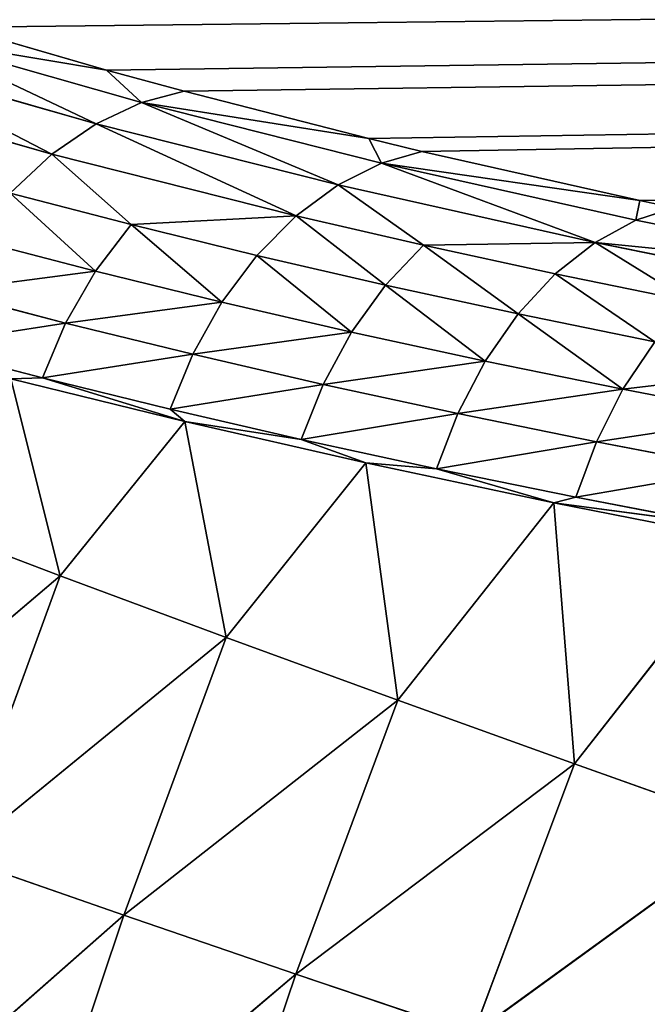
# Model space of a CAD drawing. Extents: x 0 to 500, y 0 to 390.
# Tile 251 of 256: x 42 to 52, y 258 to 274. Entities that reach past the tile are written whole.
import ezdxf

# ---------------------------------------------------------------- set-up
doc = ezdxf.new("R2010")
doc.units = 0
doc.header["$LTSCALE"] = 25.4
doc.layers.get('0').update_dxf_attribs({"linetype": 'CONTINUOUS'})

# ---------------------------------------------------------------- blocks, each defined once
blk = doc.blocks.new('ATLANTA505_-_S_STL')
at = {"color": 0}
for p, q in [((41.22, 83.729, 116.285), (43.545, 80.698, 116.959)), ((41.22, 83.729, 116.285), (43.545, 80.698, 116.959)), ((40.516, 83.247, 116.456), (43.545, 80.698, 116.959)), ((40.516, 83.247, 116.456), (43.545, 80.698, 116.959)), ((40.516, 83.247, 116.456), (44.096, 78.672, 117.474)), ((40.516, 83.247, 116.456), (44.096, 78.672, 117.474)), ((43.377, 78.15, 117.807), (39.766, 82.765, 116.779)), ((43.377, 78.15, 117.807), (39.766, 82.765, 116.779)), ((42.676, 77.674, 118.287), (39.033, 82.329, 117.251)), ((42.676, 77.674, 118.287), (39.033, 82.329, 117.251)), ((43.545, 80.698, 116.959), (44.771, 79.192, 117.294)), ((44.096, 78.672, 117.474), (43.545, 80.698, 116.959)), ((44.096, 78.672, 117.474), (43.545, 80.698, 116.959)), ((43.545, 80.698, 116.959), (44.771, 79.192, 117.294)), ((44.096, 78.672, 117.474), (44.771, 79.192, 117.294)), ((44.096, 78.672, 117.474), (44.771, 79.192, 117.294)), ((44.771, 79.192, 117.294), (47.691, 75.832, 118.042)), ((44.771, 79.192, 117.294), (47.691, 75.832, 118.042)), ((44.096, 78.672, 117.474), (43.377, 78.15, 117.807)), ((44.096, 78.672, 117.474), (43.377, 78.15, 117.807)), ((44.096, 78.672, 117.474), (47.691, 75.832, 118.042)), ((44.096, 78.672, 117.474), (47.691, 75.832, 118.042)), ((44.096, 78.672, 117.474), (47.89, 74.368, 118.432)), ((44.096, 78.672, 117.474), (47.89, 74.368, 118.432)), ((42.676, 77.674, 118.287), (43.377, 78.15, 117.807)), ((42.676, 77.674, 118.287), (43.377, 78.15, 117.807)), ((47.207, 73.805, 118.773), (43.377, 78.15, 117.807)), ((47.207, 73.805, 118.773), (43.377, 78.15, 117.807)), ((42.021, 77.268, 118.904), (42.676, 77.674, 118.287)), ((42.021, 77.268, 118.904), (42.676, 77.674, 118.287)), ((46.54, 73.29, 119.262), (42.676, 77.674, 118.287)), ((43.935, 75.03, 119.402), (42.676, 77.674, 118.287)), ((43.935, 75.03, 119.402), (42.676, 77.674, 118.287)), ((46.54, 73.29, 119.262), (42.676, 77.674, 118.287)), ((43.935, 75.03, 119.402), (42.021, 77.268, 118.904)), ((43.935, 75.03, 119.402), (42.021, 77.268, 118.904)), ((43.369, 74.695, 120.138), (41.441, 76.95, 119.637)), ((43.369, 74.695, 120.138), (41.441, 76.95, 119.637)), ((42.896, 74.461, 120.957), (40.956, 76.729, 120.452)), ((42.896, 74.461, 120.957), (40.956, 76.729, 120.452)), ((40.581, 76.61, 121.316), (42.53, 74.331, 121.823)), ((40.581, 76.61, 121.316), (42.53, 74.331, 121.823)), ((38.638, 75.795, 128.495), (42.81, 72.785, 124.951)), ((38.638, 75.795, 128.495), (42.81, 72.785, 124.951)), ((40.274, 75.803, 123.989), (42.81, 72.785, 124.951)), ((40.274, 75.803, 123.989), (42.81, 72.785, 124.951)), ((47.691, 75.832, 118.042), (48.529, 74.924, 118.244)), ((47.89, 74.368, 118.432), (47.691, 75.832, 118.042)), ((47.89, 74.368, 118.432), (47.691, 75.832, 118.042)), ((47.691, 75.832, 118.042), (48.529, 74.924, 118.244)), ((43.935, 75.03, 119.402), (43.369, 74.695, 120.138)), ((43.935, 75.03, 119.402), (43.369, 74.695, 120.138)), ((45.918, 72.847, 119.888), (43.935, 75.03, 119.402)), ((45.918, 72.847, 119.888), (43.935, 75.03, 119.402)), ((46.54, 73.29, 119.262), (43.935, 75.03, 119.402)), ((46.54, 73.29, 119.262), (43.935, 75.03, 119.402)), ((47.89, 74.368, 118.432), (48.529, 74.924, 118.244)), ((47.89, 74.368, 118.432), (48.529, 74.924, 118.244)), ((48.529, 74.924, 118.244), (51.978, 71.428, 119.022)), ((48.529, 74.924, 118.244), (51.978, 71.428, 119.022)), ((42.03, 74.841, 121.837), (42.53, 74.331, 121.823)), ((42.03, 74.841, 121.837), (42.53, 74.331, 121.823)), ((42.03, 74.841, 121.837), (44.779, 71.803, 122.515)), ((42.03, 74.841, 121.837), (44.779, 71.803, 122.515)), ((42.03, 74.841, 121.837), (42.81, 72.785, 124.951)), ((42.03, 74.841, 121.837), (42.81, 72.785, 124.951)), ((43.369, 74.695, 120.138), (42.896, 74.461, 120.957)), ((43.369, 74.695, 120.138), (42.896, 74.461, 120.957)), ((45.366, 72.496, 120.628), (43.369, 74.695, 120.138)), ((45.366, 72.496, 120.628), (43.369, 74.695, 120.138)), ((42.896, 74.461, 120.957), (42.53, 74.331, 121.823)), ((42.896, 74.461, 120.957), (42.53, 74.331, 121.823)), ((44.906, 72.248, 121.45), (42.896, 74.461, 120.957)), ((44.906, 72.248, 121.45), (42.896, 74.461, 120.957)), ((42.53, 74.331, 121.823), (44.549, 72.108, 122.318)), ((44.779, 71.803, 122.515), (42.53, 74.331, 121.823)), ((44.779, 71.803, 122.515), (42.53, 74.331, 121.823)), ((42.53, 74.331, 121.823), (44.549, 72.108, 122.318)), ((47.89, 74.368, 118.432), (47.207, 73.805, 118.773)), ((47.89, 74.368, 118.432), (47.207, 73.805, 118.773)), ((47.89, 74.368, 118.432), (51.978, 71.428, 119.022)), ((47.89, 74.368, 118.432), (51.978, 71.428, 119.022)), ((47.89, 74.368, 118.432), (51.911, 70.323, 119.332)), ((47.89, 74.368, 118.432), (51.911, 70.323, 119.332)), ((46.54, 73.29, 119.262), (47.207, 73.805, 118.773)), ((46.54, 73.29, 119.262), (47.207, 73.805, 118.773)), ((48.557, 71.199, 119.728), (47.207, 73.805, 118.773)), ((48.557, 71.199, 119.728), (47.207, 73.805, 118.773)), ((51.267, 69.721, 119.682), (47.207, 73.805, 118.773)), ((51.267, 69.721, 119.682), (47.207, 73.805, 118.773)), ((45.918, 72.847, 119.888), (46.54, 73.29, 119.262)), ((45.918, 72.847, 119.888), (46.54, 73.29, 119.262)), ((48.557, 71.199, 119.728), (46.54, 73.29, 119.262)), ((48.557, 71.199, 119.728), (46.54, 73.29, 119.262)), ((45.366, 72.496, 120.628), (45.918, 72.847, 119.888)), ((45.366, 72.496, 120.628), (45.918, 72.847, 119.888)), ((47.952, 70.738, 120.357), (45.918, 72.847, 119.888)), ((47.952, 70.738, 120.357), (45.918, 72.847, 119.888)), ((39.67, 72.784, 133.959), (43.817, 69.889, 130.317)), ((39.67, 72.784, 133.959), (43.817, 69.889, 130.317)), ((41.182, 72.781, 129.399), (42.81, 72.785, 124.951)), ((41.182, 72.781, 129.399), (42.81, 72.785, 124.951)), ((41.182, 72.781, 129.399), (45.436, 69.889, 125.927)), ((41.182, 72.781, 129.399), (45.436, 69.889, 125.927)), ((41.182, 72.781, 129.399), (43.817, 69.889, 130.317)), ((41.182, 72.781, 129.399), (43.817, 69.889, 130.317)), ((44.779, 71.803, 122.515), (42.81, 72.785, 124.951)), ((42.81, 72.785, 124.951), (45.436, 69.889, 125.927)), ((44.779, 71.803, 122.515), (42.81, 72.785, 124.951)), ((42.81, 72.785, 124.951), (45.436, 69.889, 125.927)), ((44.906, 72.248, 121.45), (45.366, 72.496, 120.628)), ((44.906, 72.248, 121.45), (45.366, 72.496, 120.628)), ((47.416, 70.37, 121.101), (45.366, 72.496, 120.628)), ((47.416, 70.37, 121.101), (45.366, 72.496, 120.628)), ((44.549, 72.108, 122.318), (44.906, 72.248, 121.45)), ((44.549, 72.108, 122.318), (44.906, 72.248, 121.45)), ((46.969, 70.109, 121.926), (44.906, 72.248, 121.45)), ((46.969, 70.109, 121.926), (44.906, 72.248, 121.45)), ((44.779, 71.803, 122.515), (44.549, 72.108, 122.318)), ((44.779, 71.803, 122.515), (44.549, 72.108, 122.318)), ((46.623, 69.958, 122.796), (44.549, 72.108, 122.318)), ((46.623, 69.958, 122.796), (44.549, 72.108, 122.318)), ((44.779, 71.803, 122.515), (46.623, 69.958, 122.796)), ((44.779, 71.803, 122.515), (46.623, 69.958, 122.796)), ((44.779, 71.803, 122.515), (47.642, 68.889, 123.168)), ((44.779, 71.803, 122.515), (47.642, 68.889, 123.168)), ((44.779, 71.803, 122.515), (45.436, 69.889, 125.927)), ((44.779, 71.803, 122.515), (45.436, 69.889, 125.927)), ((51.911, 70.323, 119.332), (51.978, 71.428, 119.022)), ((51.911, 70.323, 119.332), (51.978, 71.428, 119.022)), ((51.978, 71.428, 119.022), (52.514, 70.917, 119.136)), ((51.978, 71.428, 119.022), (52.514, 70.917, 119.136)), ((47.952, 70.738, 120.357), (48.557, 71.199, 119.728)), ((47.952, 70.738, 120.357), (48.557, 71.199, 119.728)), ((48.557, 71.199, 119.728), (51.267, 69.721, 119.682)), ((50.638, 69.167, 120.18), (48.557, 71.199, 119.728)), ((50.638, 69.167, 120.18), (48.557, 71.199, 119.728)), ((48.557, 71.199, 119.728), (51.267, 69.721, 119.682)), ((51.911, 70.323, 119.332), (52.514, 70.917, 119.136)), ((51.911, 70.323, 119.332), (52.514, 70.917, 119.136)), ((47.416, 70.37, 121.101), (47.952, 70.738, 120.357)), ((47.416, 70.37, 121.101), (47.952, 70.738, 120.357)), ((47.952, 70.738, 120.357), (50.052, 68.689, 120.813)), ((47.952, 70.738, 120.357), (50.052, 68.689, 120.813)), ((46.969, 70.109, 121.926), (47.416, 70.37, 121.101)), ((46.969, 70.109, 121.926), (47.416, 70.37, 121.101)), ((47.416, 70.37, 121.101), (49.532, 68.305, 121.56)), ((47.416, 70.37, 121.101), (49.532, 68.305, 121.56)), ((51.911, 70.323, 119.332), (51.267, 69.721, 119.682)), ((51.911, 70.323, 119.332), (51.267, 69.721, 119.682)), ((51.911, 70.323, 119.332), (56.168, 66.534, 120.175)), ((51.911, 70.323, 119.332), (56.168, 66.534, 120.175)), ((46.623, 69.958, 122.796), (46.969, 70.109, 121.926)), ((46.623, 69.958, 122.796), (46.969, 70.109, 121.926)), ((46.969, 70.109, 121.926), (49.098, 68.031, 122.388)), ((46.969, 70.109, 121.926), (49.098, 68.031, 122.388)), ((42.311, 69.897, 134.816), (43.817, 69.889, 130.317)), ((42.311, 69.897, 134.816), (43.817, 69.889, 130.317)), ((42.311, 69.897, 134.816), (46.537, 67.121, 131.248)), ((42.311, 69.897, 134.816), (46.537, 67.121, 131.248)), ((43.817, 69.889, 130.317), (45.436, 69.889, 125.927)), ((43.817, 69.889, 130.317), (45.436, 69.889, 125.927)), ((43.817, 69.889, 130.317), (48.148, 67.117, 126.918)), ((43.817, 69.889, 130.317), (48.148, 67.117, 126.918)), ((43.817, 69.889, 130.317), (46.537, 67.121, 131.248)), ((43.817, 69.889, 130.317), (46.537, 67.121, 131.248)), ((47.642, 68.889, 123.168), (45.436, 69.889, 125.927)), ((45.436, 69.889, 125.927), (48.148, 67.117, 126.918)), ((47.642, 68.889, 123.168), (45.436, 69.889, 125.927)), ((45.436, 69.889, 125.927), (48.148, 67.117, 126.918)), ((46.623, 69.958, 122.796), (48.762, 67.87, 123.261)), ((46.623, 69.958, 122.796), (48.762, 67.87, 123.261)), ((46.623, 69.958, 122.796), (47.642, 68.889, 123.168)), ((46.623, 69.958, 122.796), (47.642, 68.889, 123.168)), ((50.638, 69.167, 120.18), (51.267, 69.721, 119.682)), ((50.638, 69.167, 120.18), (51.267, 69.721, 119.682)), ((51.267, 69.721, 119.682), (56.168, 66.534, 120.175)), ((53.387, 67.775, 120.115), (51.267, 69.721, 119.682)), ((53.387, 67.775, 120.115), (51.267, 69.721, 119.682)), ((51.267, 69.721, 119.682), (56.168, 66.534, 120.175)), ((50.638, 69.167, 120.18), (50.052, 68.689, 120.813)), ((50.638, 69.167, 120.18), (50.052, 68.689, 120.813)), ((50.638, 69.167, 120.18), (52.778, 67.203, 120.617)), ((50.638, 69.167, 120.18), (52.778, 67.203, 120.617)), ((48.762, 67.87, 123.261), (47.642, 68.889, 123.168)), ((47.642, 68.889, 123.168), (50.617, 66.103, 123.797)), ((48.762, 67.87, 123.261), (47.642, 68.889, 123.168)), ((47.642, 68.889, 123.168), (50.617, 66.103, 123.797)), ((47.642, 68.889, 123.168), (48.148, 67.117, 126.918)), ((47.642, 68.889, 123.168), (48.148, 67.117, 126.918)), ((50.052, 68.689, 120.813), (49.532, 68.305, 121.56)), ((50.052, 68.689, 120.813), (49.532, 68.305, 121.56)), ((52.211, 66.707, 121.254), (50.052, 68.689, 120.813)), ((52.211, 66.707, 121.254), (50.052, 68.689, 120.813)), ((49.532, 68.305, 121.56), (49.098, 68.031, 122.388)), ((49.532, 68.305, 121.56), (49.098, 68.031, 122.388)), ((49.532, 68.305, 121.56), (51.708, 66.309, 122.004)), ((49.532, 68.305, 121.56), (51.708, 66.309, 122.004)), ((49.098, 68.031, 122.388), (48.762, 67.87, 123.261)), ((49.098, 68.031, 122.388), (48.762, 67.87, 123.261)), ((51.288, 66.022, 122.835), (49.098, 68.031, 122.388)), ((51.288, 66.022, 122.835), (49.098, 68.031, 122.388)), ((50.617, 66.103, 123.797), (48.762, 67.87, 123.261)), ((50.963, 65.851, 123.71), (48.762, 67.87, 123.261)), ((50.617, 66.103, 123.797), (48.762, 67.87, 123.261)), ((50.963, 65.851, 123.71), (48.762, 67.87, 123.261)), ((45.038, 67.134, 135.685), (46.537, 67.121, 131.248)), ((45.038, 67.134, 135.685), (46.537, 67.121, 131.248)), ((46.537, 67.121, 131.248), (48.148, 67.117, 126.918)), ((46.537, 67.121, 131.248), (48.148, 67.117, 126.918)), ((46.537, 67.121, 131.248), (50.943, 64.47, 127.925)), ((46.537, 67.121, 131.248), (50.943, 64.47, 127.925)), ((46.537, 67.121, 131.248), (49.342, 64.478, 132.193)), ((46.537, 67.121, 131.248), (49.342, 64.478, 132.193)), ((50.617, 66.103, 123.797), (48.148, 67.117, 126.918)), ((48.148, 67.117, 126.918), (50.943, 64.47, 127.925)), ((50.617, 66.103, 123.797), (48.148, 67.117, 126.918)), ((48.148, 67.117, 126.918), (50.943, 64.47, 127.925)), ((52.211, 66.707, 121.254), (51.708, 66.309, 122.004)), ((52.211, 66.707, 121.254), (51.708, 66.309, 122.004)), ((51.708, 66.309, 122.004), (51.288, 66.022, 122.835)), ((51.708, 66.309, 122.004), (51.288, 66.022, 122.835)), ((51.708, 66.309, 122.004), (53.945, 64.378, 122.434)), ((51.708, 66.309, 122.004), (53.945, 64.378, 122.434)), ((53.225, 63.898, 124.144), (50.617, 66.103, 123.797)), ((50.617, 66.103, 123.797), (53.701, 63.444, 124.403)), ((53.225, 63.898, 124.144), (50.617, 66.103, 123.797)), ((50.963, 65.851, 123.71), (50.617, 66.103, 123.797)), ((50.963, 65.851, 123.71), (50.617, 66.103, 123.797)), ((50.617, 66.103, 123.797), (53.701, 63.444, 124.403)), ((50.617, 66.103, 123.797), (50.943, 64.47, 127.925)), ((50.617, 66.103, 123.797), (50.943, 64.47, 127.925)), ((50.963, 65.851, 123.71), (51.288, 66.022, 122.835)), ((50.963, 65.851, 123.71), (51.288, 66.022, 122.835)), ((53.54, 64.079, 123.268), (51.288, 66.022, 122.835)), ((53.54, 64.079, 123.268), (51.288, 66.022, 122.835)), ((53.225, 63.898, 124.144), (50.963, 65.851, 123.71)), ((53.225, 63.898, 124.144), (50.963, 65.851, 123.71)), ((49.342, 64.478, 132.193), (50.943, 64.47, 127.925)), ((49.342, 64.478, 132.193), (50.943, 64.47, 127.925)), ((49.342, 64.478, 132.193), (53.817, 61.95, 128.948)), ((49.342, 64.478, 132.193), (53.817, 61.95, 128.948)), ((53.701, 63.444, 124.403), (50.943, 64.47, 127.925)), ((50.943, 64.47, 127.925), (53.817, 61.95, 128.948)), ((53.701, 63.444, 124.403), (50.943, 64.47, 127.925)), ((50.943, 64.47, 127.925), (53.817, 61.95, 128.948))]:
    blk.add_line(p, q, dxfattribs=at)
mesh = blk.add_polyface(dxfattribs=at)
corners = [(28.535, 105.47, 111.447), (472.057, 106.531, 111.211), (28.047, 106.531, 111.211), (31.259, 99.901, 112.686), (31.513, 99.41, 112.795), (34.61, 93.796, 114.044), (35.11, 92.948, 114.233), (37.838, 88.585, 115.204), (39.171, 86.602, 115.645), (41.22, 83.729, 116.285), (43.545, 80.698, 116.959), (44.771, 79.192, 117.294), (47.691, 75.832, 118.042), (48.529, 74.924, 118.244), (51.978, 71.428, 119.022), (52.514, 70.917, 119.136), (56.731, 67.162, 119.971), (58.971, 65.349, 120.375), (62.3, 62.857, 120.929), (63.692, 61.881, 121.146), (68.195, 58.957, 121.797), (68.804, 58.587, 121.879), (71.489, 57.024, 122.227), (74.351, 55.467, 122.574), (77.261, 53.992, 122.902), (81.078, 52.206, 123.299), (82.87, 51.421, 123.474), (88.009, 49.339, 123.937), (88.897, 49.003, 124.012), (95.577, 46.675, 124.53), (102.408, 44.62, 124.988), (103.884, 44.213, 125.078), (110.023, 42.652, 125.425), (113.065, 41.948, 125.582), (118.377, 40.818, 125.834), (124.514, 39.651, 126.093), (128.476, 38.967, 126.246), (136.14, 37.782, 126.509), (138.781, 37.412, 126.591), (149.993, 36.042, 126.896), (162.971, 34.796, 127.174), (176.085, 33.842, 127.386), (178.887, 33.672, 127.424), (191.229, 33.047, 127.563), (197.879, 32.787, 127.621), (208.103, 32.477, 127.69), (219.529, 32.239, 127.743), (227.31, 32.133, 127.766), (250.052, 32.016, 127.792), (273.346, 32.139, 127.765), (282.985, 32.281, 127.733), (297.546, 32.632, 127.655), (316.452, 33.408, 127.483), (329.899, 34.237, 127.298), (333.481, 34.503, 127.239), (342.662, 35.287, 127.064), (346.867, 35.7, 126.972), (354.288, 36.517, 126.791), (359.977, 37.231, 126.632), (364.982, 37.929, 126.476), (371.909, 39.014, 126.235), (375.283, 39.596, 126.106), (382.776, 41.032, 125.786), (388.713, 42.33, 125.497), (392.247, 43.18, 125.308), (397.699, 44.62, 124.987), (399.64, 45.174, 124.864), (405.776, 47.085, 124.439), (406.507, 47.33, 124.384), (413.14, 49.743, 123.848), (418.858, 52.131, 123.316), (419.947, 52.623, 123.207), (424.438, 54.788, 122.725), (426.329, 55.772, 122.506), (429.667, 57.624, 122.094), (432.371, 59.241, 121.734), (434.582, 60.65, 121.42), (438.026, 63.017, 120.894), (439.228, 63.895, 120.698), (443.23, 67.042, 119.998), (443.671, 67.413, 119.915), (447.818, 71.134, 119.087), (449.972, 73.253, 118.616), (452.163, 75.559, 118.103), (453.95, 77.562, 117.657), (456.366, 80.458, 117.012), (457.786, 82.269, 116.61), (460.473, 85.939, 115.793), (461.491, 87.421, 115.463), (464.457, 92.056, 114.432), (466.422, 95.411, 113.685), (468.331, 98.914, 112.905), (469.465, 101.118, 112.415)]
mesh.append_faces([[corners[k] for k in face] for face in [(0, 1, 2), (1, 91, 92)]], dxfattribs={"vtx0": -1, "color": 0})
mesh.append_faces([[corners[k] for k in face] for face in [(1, 0, 3), (1, 3, 4), (1, 4, 5), (1, 5, 6), (1, 6, 7), (1, 7, 8), (1, 8, 9), (1, 9, 10), (1, 10, 11), (1, 11, 12), (1, 12, 13), (1, 13, 14), (1, 14, 15), (1, 15, 16), (1, 16, 17), (1, 17, 18), (1, 18, 19), (1, 19, 20), (1, 20, 21), (1, 21, 22), (1, 22, 23), (1, 23, 24), (1, 24, 25), (1, 25, 26), (1, 26, 27), (1, 27, 28), (1, 28, 29), (1, 29, 30), (1, 30, 31), (1, 31, 32), (1, 32, 33), (1, 33, 34), (1, 34, 35), (1, 35, 36), (1, 36, 37), (1, 37, 38), (1, 38, 39), (1, 39, 40), (1, 40, 41), (1, 41, 42), (1, 42, 43), (1, 43, 44), (1, 44, 45), (1, 45, 46), (1, 46, 47), (1, 47, 48), (1, 48, 49), (1, 49, 50), (1, 50, 51), (1, 51, 52), (1, 52, 53), (1, 53, 54), (1, 54, 55), (1, 55, 56), (1, 56, 57), (1, 57, 58), (1, 58, 59), (1, 59, 60), (1, 60, 61), (1, 61, 62), (1, 62, 63), (1, 63, 64), (1, 64, 65), (1, 65, 66), (1, 66, 67), (1, 67, 68), (1, 68, 69), (1, 69, 70), (1, 70, 71), (1, 71, 72), (1, 72, 73), (1, 73, 74), (1, 74, 75), (1, 75, 76), (1, 76, 77), (1, 77, 78), (1, 78, 79), (1, 79, 80), (1, 80, 81), (1, 81, 82), (1, 82, 83), (1, 83, 84), (1, 84, 85), (1, 85, 86), (1, 86, 87), (1, 87, 88), (1, 88, 89), (1, 89, 90), (1, 90, 91)]], dxfattribs={"vtx0": -1, "vtx2": -1, "color": 0})
mesh = blk.add_polyface(dxfattribs=at)
corners = [(43.545, 80.698, 116.959), (41.22, 83.729, 116.285), (40.516, 83.247, 116.456)]
mesh.append_faces([[corners[k] for k in face] for face in [(0, 1, 2)]], dxfattribs={"color": 0})
mesh = blk.add_polyface(dxfattribs=at)
corners = [(43.377, 78.15, 117.807), (40.516, 83.247, 116.456), (39.766, 82.765, 116.779), (44.096, 78.672, 117.474)]
mesh.append_faces([[corners[k] for k in face] for face in [(0, 1, 2), (1, 0, 3)]], dxfattribs={"vtx0": -1, "color": 0})
mesh = blk.add_polyface(dxfattribs=at)
corners = [(44.096, 78.672, 117.474), (43.545, 80.698, 116.959), (40.516, 83.247, 116.456)]
mesh.append_faces([[corners[k] for k in face] for face in [(0, 1, 2)]], dxfattribs={"color": 0})
mesh = blk.add_polyface(dxfattribs=at)
corners = [(42.676, 77.674, 118.287), (39.766, 82.765, 116.779), (39.033, 82.329, 117.251), (43.377, 78.15, 117.807)]
mesh.append_faces([[corners[k] for k in face] for face in [(0, 1, 2), (1, 0, 3)]], dxfattribs={"vtx0": -1, "color": 0})
mesh = blk.add_polyface(dxfattribs=at)
corners = [(42.021, 77.268, 118.904), (39.033, 82.329, 117.251), (38.349, 81.96, 117.86), (42.676, 77.674, 118.287)]
mesh.append_faces([[corners[k] for k in face] for face in [(0, 1, 2), (1, 0, 3)]], dxfattribs={"vtx0": -1, "color": 0})
mesh = blk.add_polyface(dxfattribs=at)
corners = [(44.771, 79.192, 117.294), (43.545, 80.698, 116.959), (44.096, 78.672, 117.474)]
mesh.append_faces([[corners[k] for k in face] for face in [(0, 1, 2)]], dxfattribs={"color": 0})
mesh = blk.add_polyface(dxfattribs=at)
corners = [(47.691, 75.832, 118.042), (44.771, 79.192, 117.294), (44.096, 78.672, 117.474)]
mesh.append_faces([[corners[k] for k in face] for face in [(0, 1, 2)]], dxfattribs={"color": 0})
mesh = blk.add_polyface(dxfattribs=at)
corners = [(47.207, 73.805, 118.773), (44.096, 78.672, 117.474), (43.377, 78.15, 117.807), (47.89, 74.368, 118.432)]
mesh.append_faces([[corners[k] for k in face] for face in [(0, 1, 2), (1, 0, 3)]], dxfattribs={"vtx0": -1, "color": 0})
mesh = blk.add_polyface(dxfattribs=at)
corners = [(47.89, 74.368, 118.432), (47.691, 75.832, 118.042), (44.096, 78.672, 117.474)]
mesh.append_faces([[corners[k] for k in face] for face in [(0, 1, 2)]], dxfattribs={"color": 0})
mesh = blk.add_polyface(dxfattribs=at)
corners = [(46.54, 73.29, 119.262), (43.377, 78.15, 117.807), (42.676, 77.674, 118.287), (47.207, 73.805, 118.773)]
mesh.append_faces([[corners[k] for k in face] for face in [(0, 1, 2), (1, 0, 3)]], dxfattribs={"vtx0": -1, "color": 0})
mesh = blk.add_polyface(dxfattribs=at)
corners = [(43.935, 75.03, 119.402), (42.676, 77.674, 118.287), (42.021, 77.268, 118.904)]
mesh.append_faces([[corners[k] for k in face] for face in [(0, 1, 2)]], dxfattribs={"color": 0})
mesh = blk.add_polyface(dxfattribs=at)
corners = [(46.54, 73.29, 119.262), (42.676, 77.674, 118.287), (43.935, 75.03, 119.402)]
mesh.append_faces([[corners[k] for k in face] for face in [(0, 1, 2)]], dxfattribs={"color": 0})
mesh = blk.add_polyface(dxfattribs=at)
corners = [(43.369, 74.695, 120.138), (42.021, 77.268, 118.904), (41.441, 76.95, 119.637), (43.935, 75.03, 119.402)]
mesh.append_faces([[corners[k] for k in face] for face in [(0, 1, 2), (1, 0, 3)]], dxfattribs={"vtx0": -1, "color": 0})
mesh = blk.add_polyface(dxfattribs=at)
corners = [(40.956, 76.729, 120.452), (43.369, 74.695, 120.138), (41.441, 76.95, 119.637), (42.896, 74.461, 120.957)]
mesh.append_faces([[corners[k] for k in face] for face in [(0, 1, 2), (1, 0, 3)]], dxfattribs={"vtx0": -1, "color": 0})
mesh = blk.add_polyface(dxfattribs=at)
corners = [(42.896, 74.461, 120.957), (40.581, 76.61, 121.316), (42.53, 74.331, 121.823), (40.956, 76.729, 120.452)]
mesh.append_faces([[corners[k] for k in face] for face in [(0, 1, 2), (1, 0, 3)]], dxfattribs={"vtx0": -1, "color": 0})
mesh = blk.add_polyface(dxfattribs=at)
corners = [(40.581, 76.61, 121.316), (42.03, 74.841, 121.837), (42.53, 74.331, 121.823)]
mesh.append_faces([[corners[k] for k in face] for face in [(0, 1, 2)]], dxfattribs={"color": 0})
mesh = blk.add_polyface(dxfattribs=at)
corners = [(40.274, 75.803, 123.989), (38.638, 75.795, 128.495), (42.81, 72.785, 124.951)]
mesh.append_faces([[corners[k] for k in face] for face in [(0, 1, 2)]], dxfattribs={"color": 0})
mesh = blk.add_polyface(dxfattribs=at)
corners = [(38.638, 75.795, 128.495), (41.182, 72.781, 129.399), (42.81, 72.785, 124.951)]
mesh.append_faces([[corners[k] for k in face] for face in [(0, 1, 2)]], dxfattribs={"color": 0})
mesh = blk.add_polyface(dxfattribs=at)
corners = [(40.274, 75.803, 123.989), (42.81, 72.785, 124.951), (42.03, 74.841, 121.837)]
mesh.append_faces([[corners[k] for k in face] for face in [(0, 1, 2)]], dxfattribs={"color": 0})
mesh = blk.add_polyface(dxfattribs=at)
corners = [(48.529, 74.924, 118.244), (47.691, 75.832, 118.042), (47.89, 74.368, 118.432)]
mesh.append_faces([[corners[k] for k in face] for face in [(0, 1, 2)]], dxfattribs={"color": 0})
mesh = blk.add_polyface(dxfattribs=at)
corners = [(45.366, 72.496, 120.628), (43.935, 75.03, 119.402), (43.369, 74.695, 120.138), (45.918, 72.847, 119.888)]
mesh.append_faces([[corners[k] for k in face] for face in [(0, 1, 2), (1, 0, 3)]], dxfattribs={"vtx0": -1, "color": 0})
mesh = blk.add_polyface(dxfattribs=at)
corners = [(46.54, 73.29, 119.262), (43.935, 75.03, 119.402), (45.918, 72.847, 119.888)]
mesh.append_faces([[corners[k] for k in face] for face in [(0, 1, 2)]], dxfattribs={"color": 0})
mesh = blk.add_polyface(dxfattribs=at)
corners = [(51.978, 71.428, 119.022), (48.529, 74.924, 118.244), (47.89, 74.368, 118.432)]
mesh.append_faces([[corners[k] for k in face] for face in [(0, 1, 2)]], dxfattribs={"color": 0})
mesh = blk.add_polyface(dxfattribs=at)
corners = [(42.03, 74.841, 121.837), (44.779, 71.803, 122.515), (42.53, 74.331, 121.823)]
mesh.append_faces([[corners[k] for k in face] for face in [(0, 1, 2)]], dxfattribs={"color": 0})
mesh = blk.add_polyface(dxfattribs=at)
corners = [(42.03, 74.841, 121.837), (42.81, 72.785, 124.951), (44.779, 71.803, 122.515)]
mesh.append_faces([[corners[k] for k in face] for face in [(0, 1, 2)]], dxfattribs={"color": 0})
mesh = blk.add_polyface(dxfattribs=at)
corners = [(42.896, 74.461, 120.957), (45.366, 72.496, 120.628), (43.369, 74.695, 120.138), (44.906, 72.248, 121.45)]
mesh.append_faces([[corners[k] for k in face] for face in [(0, 1, 2), (1, 0, 3)]], dxfattribs={"vtx0": -1, "color": 0})
mesh = blk.add_polyface(dxfattribs=at)
corners = [(42.53, 74.331, 121.823), (44.906, 72.248, 121.45), (42.896, 74.461, 120.957), (44.549, 72.108, 122.318)]
mesh.append_faces([[corners[k] for k in face] for face in [(0, 1, 2), (1, 0, 3)]], dxfattribs={"vtx0": -1, "color": 0})
mesh = blk.add_polyface(dxfattribs=at)
corners = [(42.53, 74.331, 121.823), (44.779, 71.803, 122.515), (44.549, 72.108, 122.318)]
mesh.append_faces([[corners[k] for k in face] for face in [(0, 1, 2)]], dxfattribs={"color": 0})
mesh = blk.add_polyface(dxfattribs=at)
corners = [(51.267, 69.721, 119.682), (47.89, 74.368, 118.432), (47.207, 73.805, 118.773), (51.911, 70.323, 119.332)]
mesh.append_faces([[corners[k] for k in face] for face in [(0, 1, 2), (1, 0, 3)]], dxfattribs={"vtx0": -1, "color": 0})
mesh = blk.add_polyface(dxfattribs=at)
corners = [(51.978, 71.428, 119.022), (47.89, 74.368, 118.432), (51.911, 70.323, 119.332)]
mesh.append_faces([[corners[k] for k in face] for face in [(0, 1, 2)]], dxfattribs={"color": 0})
mesh = blk.add_polyface(dxfattribs=at)
corners = [(48.557, 71.199, 119.728), (47.207, 73.805, 118.773), (46.54, 73.29, 119.262)]
mesh.append_faces([[corners[k] for k in face] for face in [(0, 1, 2)]], dxfattribs={"color": 0})
mesh = blk.add_polyface(dxfattribs=at)
corners = [(51.267, 69.721, 119.682), (47.207, 73.805, 118.773), (48.557, 71.199, 119.728)]
mesh.append_faces([[corners[k] for k in face] for face in [(0, 1, 2)]], dxfattribs={"color": 0})
mesh = blk.add_polyface(dxfattribs=at)
corners = [(47.952, 70.738, 120.357), (46.54, 73.29, 119.262), (45.918, 72.847, 119.888), (48.557, 71.199, 119.728)]
mesh.append_faces([[corners[k] for k in face] for face in [(0, 1, 2), (1, 0, 3)]], dxfattribs={"vtx0": -1, "color": 0})
mesh = blk.add_polyface(dxfattribs=at)
corners = [(47.416, 70.37, 121.101), (45.918, 72.847, 119.888), (45.366, 72.496, 120.628), (47.952, 70.738, 120.357)]
mesh.append_faces([[corners[k] for k in face] for face in [(0, 1, 2), (1, 0, 3)]], dxfattribs={"vtx0": -1, "color": 0})
mesh = blk.add_polyface(dxfattribs=at)
corners = [(39.67, 72.784, 133.959), (43.817, 69.889, 130.317), (41.182, 72.781, 129.399)]
mesh.append_faces([[corners[k] for k in face] for face in [(0, 1, 2)]], dxfattribs={"color": 0})
mesh = blk.add_polyface(dxfattribs=at)
corners = [(42.311, 69.897, 134.816), (43.817, 69.889, 130.317), (39.67, 72.784, 133.959)]
mesh.append_faces([[corners[k] for k in face] for face in [(0, 1, 2)]], dxfattribs={"color": 0})
mesh = blk.add_polyface(dxfattribs=at)
corners = [(41.182, 72.781, 129.399), (45.436, 69.889, 125.927), (42.81, 72.785, 124.951)]
mesh.append_faces([[corners[k] for k in face] for face in [(0, 1, 2)]], dxfattribs={"color": 0})
mesh = blk.add_polyface(dxfattribs=at)
corners = [(43.817, 69.889, 130.317), (45.436, 69.889, 125.927), (41.182, 72.781, 129.399)]
mesh.append_faces([[corners[k] for k in face] for face in [(0, 1, 2)]], dxfattribs={"color": 0})
mesh = blk.add_polyface(dxfattribs=at)
corners = [(45.436, 69.889, 125.927), (44.779, 71.803, 122.515), (42.81, 72.785, 124.951)]
mesh.append_faces([[corners[k] for k in face] for face in [(0, 1, 2)]], dxfattribs={"color": 0})
mesh = blk.add_polyface(dxfattribs=at)
corners = [(44.906, 72.248, 121.45), (47.416, 70.37, 121.101), (45.366, 72.496, 120.628), (46.969, 70.109, 121.926)]
mesh.append_faces([[corners[k] for k in face] for face in [(0, 1, 2), (1, 0, 3)]], dxfattribs={"vtx0": -1, "color": 0})
mesh = blk.add_polyface(dxfattribs=at)
corners = [(44.549, 72.108, 122.318), (46.969, 70.109, 121.926), (44.906, 72.248, 121.45), (46.623, 69.958, 122.796)]
mesh.append_faces([[corners[k] for k in face] for face in [(0, 1, 2), (1, 0, 3)]], dxfattribs={"vtx0": -1, "color": 0})
mesh = blk.add_polyface(dxfattribs=at)
corners = [(46.623, 69.958, 122.796), (44.549, 72.108, 122.318), (44.779, 71.803, 122.515)]
mesh.append_faces([[corners[k] for k in face] for face in [(0, 1, 2)]], dxfattribs={"color": 0})
mesh = blk.add_polyface(dxfattribs=at)
corners = [(47.642, 68.889, 123.168), (46.623, 69.958, 122.796), (44.779, 71.803, 122.515)]
mesh.append_faces([[corners[k] for k in face] for face in [(0, 1, 2)]], dxfattribs={"color": 0})
mesh = blk.add_polyface(dxfattribs=at)
corners = [(45.436, 69.889, 125.927), (47.642, 68.889, 123.168), (44.779, 71.803, 122.515)]
mesh.append_faces([[corners[k] for k in face] for face in [(0, 1, 2)]], dxfattribs={"color": 0})
mesh = blk.add_polyface(dxfattribs=at)
corners = [(52.514, 70.917, 119.136), (51.978, 71.428, 119.022), (51.911, 70.323, 119.332)]
mesh.append_faces([[corners[k] for k in face] for face in [(0, 1, 2)]], dxfattribs={"color": 0})
mesh = blk.add_polyface(dxfattribs=at)
corners = [(50.052, 68.689, 120.813), (48.557, 71.199, 119.728), (47.952, 70.738, 120.357), (50.638, 69.167, 120.18)]
mesh.append_faces([[corners[k] for k in face] for face in [(0, 1, 2), (1, 0, 3)]], dxfattribs={"vtx0": -1, "color": 0})
mesh = blk.add_polyface(dxfattribs=at)
corners = [(51.267, 69.721, 119.682), (48.557, 71.199, 119.728), (50.638, 69.167, 120.18)]
mesh.append_faces([[corners[k] for k in face] for face in [(0, 1, 2)]], dxfattribs={"color": 0})
mesh = blk.add_polyface(dxfattribs=at)
corners = [(56.168, 66.534, 120.175), (52.514, 70.917, 119.136), (51.911, 70.323, 119.332), (56.731, 67.162, 119.971)]
mesh.append_faces([[corners[k] for k in face] for face in [(0, 1, 2), (1, 0, 3)]], dxfattribs={"vtx0": -1, "color": 0})
mesh = blk.add_polyface(dxfattribs=at)
corners = [(49.532, 68.305, 121.56), (47.952, 70.738, 120.357), (47.416, 70.37, 121.101), (50.052, 68.689, 120.813)]
mesh.append_faces([[corners[k] for k in face] for face in [(0, 1, 2), (1, 0, 3)]], dxfattribs={"vtx0": -1, "color": 0})
mesh = blk.add_polyface(dxfattribs=at)
corners = [(46.969, 70.109, 121.926), (49.532, 68.305, 121.56), (47.416, 70.37, 121.101), (49.098, 68.031, 122.388)]
mesh.append_faces([[corners[k] for k in face] for face in [(0, 1, 2), (1, 0, 3)]], dxfattribs={"vtx0": -1, "color": 0})
mesh = blk.add_polyface(dxfattribs=at)
corners = [(56.168, 66.534, 120.175), (51.911, 70.323, 119.332), (51.267, 69.721, 119.682)]
mesh.append_faces([[corners[k] for k in face] for face in [(0, 1, 2)]], dxfattribs={"color": 0})
mesh = blk.add_polyface(dxfattribs=at)
corners = [(46.623, 69.958, 122.796), (49.098, 68.031, 122.388), (46.969, 70.109, 121.926), (48.762, 67.87, 123.261)]
mesh.append_faces([[corners[k] for k in face] for face in [(0, 1, 2), (1, 0, 3)]], dxfattribs={"vtx0": -1, "color": 0})
mesh = blk.add_polyface(dxfattribs=at)
corners = [(42.311, 69.897, 134.816), (46.537, 67.121, 131.248), (43.817, 69.889, 130.317)]
mesh.append_faces([[corners[k] for k in face] for face in [(0, 1, 2)]], dxfattribs={"color": 0})
mesh = blk.add_polyface(dxfattribs=at)
corners = [(45.038, 67.134, 135.685), (46.537, 67.121, 131.248), (42.311, 69.897, 134.816)]
mesh.append_faces([[corners[k] for k in face] for face in [(0, 1, 2)]], dxfattribs={"color": 0})
mesh = blk.add_polyface(dxfattribs=at)
corners = [(43.817, 69.889, 130.317), (48.148, 67.117, 126.918), (45.436, 69.889, 125.927)]
mesh.append_faces([[corners[k] for k in face] for face in [(0, 1, 2)]], dxfattribs={"color": 0})
mesh = blk.add_polyface(dxfattribs=at)
corners = [(46.537, 67.121, 131.248), (48.148, 67.117, 126.918), (43.817, 69.889, 130.317)]
mesh.append_faces([[corners[k] for k in face] for face in [(0, 1, 2)]], dxfattribs={"color": 0})
mesh = blk.add_polyface(dxfattribs=at)
corners = [(48.148, 67.117, 126.918), (47.642, 68.889, 123.168), (45.436, 69.889, 125.927)]
mesh.append_faces([[corners[k] for k in face] for face in [(0, 1, 2)]], dxfattribs={"color": 0})
mesh = blk.add_polyface(dxfattribs=at)
corners = [(48.762, 67.87, 123.261), (46.623, 69.958, 122.796), (47.642, 68.889, 123.168)]
mesh.append_faces([[corners[k] for k in face] for face in [(0, 1, 2)]], dxfattribs={"color": 0})
mesh = blk.add_polyface(dxfattribs=at)
corners = [(52.778, 67.203, 120.617), (51.267, 69.721, 119.682), (50.638, 69.167, 120.18), (53.387, 67.775, 120.115)]
mesh.append_faces([[corners[k] for k in face] for face in [(0, 1, 2), (1, 0, 3)]], dxfattribs={"vtx0": -1, "color": 0})
mesh = blk.add_polyface(dxfattribs=at)
corners = [(56.168, 66.534, 120.175), (51.267, 69.721, 119.682), (53.387, 67.775, 120.115)]
mesh.append_faces([[corners[k] for k in face] for face in [(0, 1, 2)]], dxfattribs={"color": 0})
mesh = blk.add_polyface(dxfattribs=at)
corners = [(52.211, 66.707, 121.254), (50.638, 69.167, 120.18), (50.052, 68.689, 120.813), (52.778, 67.203, 120.617)]
mesh.append_faces([[corners[k] for k in face] for face in [(0, 1, 2), (1, 0, 3)]], dxfattribs={"vtx0": -1, "color": 0})
mesh = blk.add_polyface(dxfattribs=at)
corners = [(50.617, 66.103, 123.797), (48.762, 67.87, 123.261), (47.642, 68.889, 123.168)]
mesh.append_faces([[corners[k] for k in face] for face in [(0, 1, 2)]], dxfattribs={"color": 0})
mesh = blk.add_polyface(dxfattribs=at)
corners = [(48.148, 67.117, 126.918), (50.617, 66.103, 123.797), (47.642, 68.889, 123.168)]
mesh.append_faces([[corners[k] for k in face] for face in [(0, 1, 2)]], dxfattribs={"color": 0})
mesh = blk.add_polyface(dxfattribs=at)
corners = [(51.708, 66.309, 122.004), (50.052, 68.689, 120.813), (49.532, 68.305, 121.56), (52.211, 66.707, 121.254)]
mesh.append_faces([[corners[k] for k in face] for face in [(0, 1, 2), (1, 0, 3)]], dxfattribs={"vtx0": -1, "color": 0})
mesh = blk.add_polyface(dxfattribs=at)
corners = [(49.098, 68.031, 122.388), (51.708, 66.309, 122.004), (49.532, 68.305, 121.56), (51.288, 66.022, 122.835)]
mesh.append_faces([[corners[k] for k in face] for face in [(0, 1, 2), (1, 0, 3)]], dxfattribs={"vtx0": -1, "color": 0})
mesh = blk.add_polyface(dxfattribs=at)
corners = [(48.762, 67.87, 123.261), (51.288, 66.022, 122.835), (49.098, 68.031, 122.388), (50.963, 65.851, 123.71)]
mesh.append_faces([[corners[k] for k in face] for face in [(0, 1, 2), (1, 0, 3)]], dxfattribs={"vtx0": -1, "color": 0})
mesh = blk.add_polyface(dxfattribs=at)
corners = [(50.617, 66.103, 123.797), (50.963, 65.851, 123.71), (48.762, 67.87, 123.261)]
mesh.append_faces([[corners[k] for k in face] for face in [(0, 1, 2)]], dxfattribs={"color": 0})
mesh = blk.add_polyface(dxfattribs=at)
corners = [(45.038, 67.134, 135.685), (49.342, 64.478, 132.193), (46.537, 67.121, 131.248)]
mesh.append_faces([[corners[k] for k in face] for face in [(0, 1, 2)]], dxfattribs={"color": 0})
mesh = blk.add_polyface(dxfattribs=at)
corners = [(46.537, 67.121, 131.248), (50.943, 64.47, 127.925), (48.148, 67.117, 126.918)]
mesh.append_faces([[corners[k] for k in face] for face in [(0, 1, 2)]], dxfattribs={"color": 0})
mesh = blk.add_polyface(dxfattribs=at)
corners = [(49.342, 64.478, 132.193), (50.943, 64.47, 127.925), (46.537, 67.121, 131.248)]
mesh.append_faces([[corners[k] for k in face] for face in [(0, 1, 2)]], dxfattribs={"color": 0})
mesh = blk.add_polyface(dxfattribs=at)
corners = [(50.943, 64.47, 127.925), (50.617, 66.103, 123.797), (48.148, 67.117, 126.918)]
mesh.append_faces([[corners[k] for k in face] for face in [(0, 1, 2)]], dxfattribs={"color": 0})
mesh = blk.add_polyface(dxfattribs=at)
corners = [(51.708, 66.309, 122.004), (54.431, 64.791, 121.681), (52.211, 66.707, 121.254), (53.945, 64.378, 122.434)]
mesh.append_faces([[corners[k] for k in face] for face in [(0, 1, 2), (1, 0, 3)]], dxfattribs={"vtx0": -1, "color": 0})
mesh = blk.add_polyface(dxfattribs=at)
corners = [(51.288, 66.022, 122.835), (53.945, 64.378, 122.434), (51.708, 66.309, 122.004), (53.54, 64.079, 123.268)]
mesh.append_faces([[corners[k] for k in face] for face in [(0, 1, 2), (1, 0, 3)]], dxfattribs={"vtx0": -1, "color": 0})
mesh = blk.add_polyface(dxfattribs=at)
corners = [(53.701, 63.444, 124.403), (53.225, 63.898, 124.144), (50.617, 66.103, 123.797)]
mesh.append_faces([[corners[k] for k in face] for face in [(0, 1, 2)]], dxfattribs={"color": 0})
mesh = blk.add_polyface(dxfattribs=at)
corners = [(53.225, 63.898, 124.144), (50.963, 65.851, 123.71), (50.617, 66.103, 123.797)]
mesh.append_faces([[corners[k] for k in face] for face in [(0, 1, 2)]], dxfattribs={"color": 0})
mesh = blk.add_polyface(dxfattribs=at)
corners = [(50.943, 64.47, 127.925), (53.701, 63.444, 124.403), (50.617, 66.103, 123.797)]
mesh.append_faces([[corners[k] for k in face] for face in [(0, 1, 2)]], dxfattribs={"color": 0})
mesh = blk.add_polyface(dxfattribs=at)
corners = [(50.963, 65.851, 123.71), (53.54, 64.079, 123.268), (51.288, 66.022, 122.835), (53.225, 63.898, 124.144)]
mesh.append_faces([[corners[k] for k in face] for face in [(0, 1, 2), (1, 0, 3)]], dxfattribs={"vtx0": -1, "color": 0})
mesh = blk.add_polyface(dxfattribs=at)
corners = [(49.342, 64.478, 132.193), (53.817, 61.95, 128.948), (50.943, 64.47, 127.925)]
mesh.append_faces([[corners[k] for k in face] for face in [(0, 1, 2)]], dxfattribs={"color": 0})
mesh = blk.add_polyface(dxfattribs=at)
corners = [(52.226, 61.962, 133.153), (53.817, 61.95, 128.948), (49.342, 64.478, 132.193)]
mesh.append_faces([[corners[k] for k in face] for face in [(0, 1, 2)]], dxfattribs={"color": 0})
mesh = blk.add_polyface(dxfattribs=at)
corners = [(53.817, 61.95, 128.948), (53.701, 63.444, 124.403), (50.943, 64.47, 127.925)]
mesh.append_faces([[corners[k] for k in face] for face in [(0, 1, 2)]], dxfattribs={"color": 0})

msp = doc.modelspace()

# ---------------------------------------------------------------- block references
at = {"color": 254, "extrusion": (0, -1, 1.11022e-16)}
msp.add_blockref('ATLANTA505_-_S_STL', (-0.149, -0.01, -389.852), dxfattribs=at)

doc.saveas('drawing.dxf')
